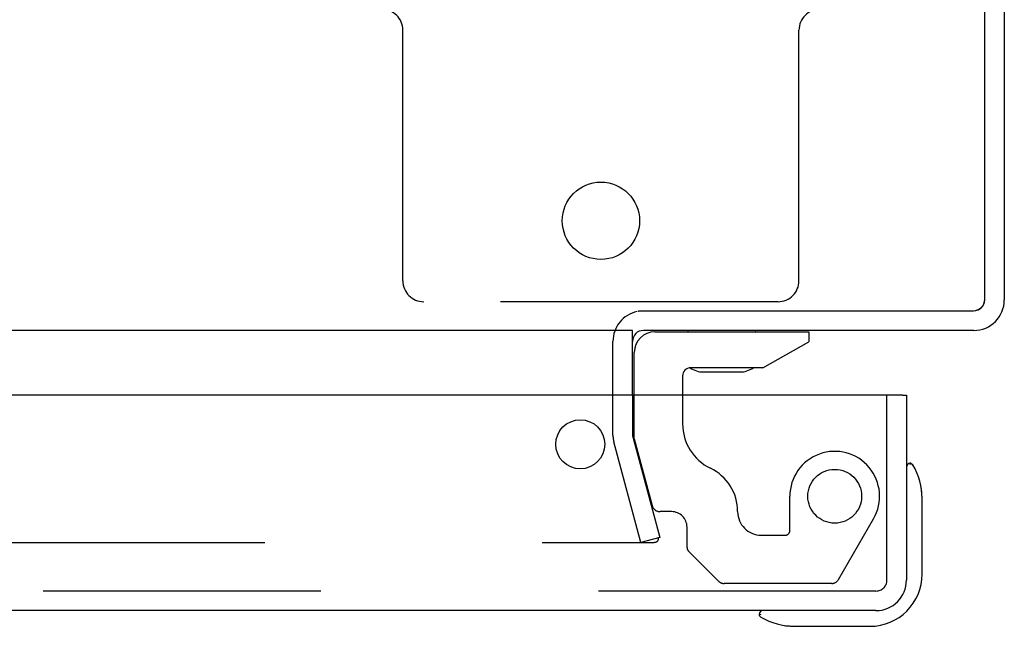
# Model space of a CAD drawing. Header units: inches. Extents: x 0 to 193, y 0 to 125.
# Tile 88 of 99: x 123.53 to 127.3, y 94.14 to 96.47. Entities that reach past the tile are written whole.
import ezdxf

# ---------------------------------------------------------------- set-up
doc = ezdxf.new("R2010")
doc.units = ezdxf.units.IN
doc.header["$LTSCALE"] = 10.63801
doc.header["$MEASUREMENT"] = 0
doc.linetypes.add('HIDDEN', pattern=[0.2, 0.1, -0.1])
doc.layers.get('0').update_dxf_attribs({"linetype": 'CONTINUOUS'})
doc.layers.add('DEFAULT_2', color=8, linetype='HIDDEN')
doc.layers.add('EXD_ENCLOSURE_DOOR_ASSEMBLY', color=7, linetype='CONTINUOUS')

msp = doc.modelspace()

# ---------------------------------------------------------------- linework, layer by layer
at = {"color": 3, "linetype": 'Continuous'}
for p, q in [((127.2247, 95.3956), (127.2247, 113.2756)), ((127.2997, 113.2126), (127.2997, 95.3926)), ((125.8977, 95.3506), (127.1797, 95.3506)), ((125.8747, 95.2756), (114.9747, 95.2756)), ((125.8747, 95.0276), (125.8747, 95.2756)), ((127.1827, 95.2756), (125.9167, 95.2756))]:
    msp.add_line(p, q, dxfattribs=at)
at = {"color": 7, "linetype": 'Continuous'}
msp.add_line((125.8962, 95.3493), (125.897, 95.3495), dxfattribs=at)
msp.add_lwpolyline([(125.897, 95.3495), (125.8977, 95.3498), (125.8983, 95.35), (125.899, 95.3502), (125.8996, 95.3504), (125.9002, 95.3505), (125.9007, 95.3506), (125.9012, 95.3506)], dxfattribs=at)
at = {"color": 3, "linetype": 'Continuous'}
for centre, radius, start, end in [((127.1797, 95.3956), 0.045, 270, 360), ((127.1827, 95.3926), 0.117, 270, 360), ((125.9167, 95.2336), 0.042, 90, 180)]:
    msp.add_arc(centre, radius, start, end, dxfattribs=at)
at = {"color": 7, "linetype": 'Continuous'}
msp.add_arc((127.1827, 95.3926), 0.042, 270, 360, dxfattribs=at)
at = {"layer": 'DEFAULT_2', "color": 8, "linetype": 'HIDDEN'}
for p, q in [((124.9947, 95.4656), (124.9947, 96.4256)), ((126.5127, 95.4656), (126.5127, 96.4256)), ((126.4327, 95.3856), (125.0747, 95.3856)), ((125.7997, 94.875), (125.7997, 95.2336)), ((125.8747, 95.0276), (125.8747, 94.875)), ((125.8755, 94.8685), (125.979, 94.4824)), ((125.9065, 94.463), (125.8031, 94.8491)), ((114.8909, 94.463), (125.9584, 94.463)), ((125.979, 94.4824), (125.9065, 94.463))]:
    msp.add_line(p, q, dxfattribs=at)
for points in [[(125.9734, 94.4775), (125.9734, 94.4767), (125.9732, 94.4752), (125.9729, 94.4738), (125.9724, 94.4724), (125.9718, 94.471), (125.9711, 94.4698), (125.9702, 94.4686), (125.9692, 94.4675), (125.9681, 94.4665), (125.9669, 94.4656), (125.9656, 94.4648), (125.9643, 94.4641), (125.9629, 94.4636), (125.9614, 94.4633), (125.9599, 94.4631), (125.9584, 94.463)], [(125.9729, 94.481), (125.9732, 94.4796), (125.9734, 94.4781), (125.9734, 94.4775)]]:
    msp.add_lwpolyline(points, dxfattribs=at)
msp.add_circle((125.7537, 95.6956), 0.148, dxfattribs=at)
for centre, radius, start, end in [((124.9147, 96.4256), 0.08, 0, 90), ((126.5927, 96.4256), 0.08, 90, 180), ((125.0747, 95.4656), 0.08, 180, 270), ((126.4327, 95.4656), 0.08, 270, 360), ((125.9167, 95.2336), 0.117, 101.8214, 180), ((125.8997, 94.875), 0.1, 180, 195), ((125.8997, 94.875), 0.025, 180, 195)]:
    msp.add_arc(centre, radius, start, end, dxfattribs=at)
at = {"layer": 'EXD_ENCLOSURE_DOOR_ASSEMBLY', "color": 7, "linetype": 'Continuous'}
for p, q in [((125.9607, 95.2706), (126.5507, 95.2706)), ((126.0869, 95.2756), (126.0862, 95.2706)), ((126.3454, 95.2756), (126.3462, 95.2706)), ((126.5507, 95.2706), (126.5507, 95.2316)), ((126.3747, 95.1326), (126.5507, 95.2316)), ((125.8817, 95.0276), (125.8817, 95.1916)), ((126.3747, 95.1326), (126.0977, 95.1326)), ((126.0667, 95.1016), (126.0667, 95.0276)), ((126.1462, 95.1166), (126.2862, 95.1166)), ((126.9097, 95.0276), (126.9247, 95.0276)), ((126.9388, 94.7645), (126.9384, 94.7658)), ((126.9397, 94.7608), (126.9388, 94.7645)), ((126.9847, 94.632), (126.9818, 94.6699)), ((126.9847, 94.3426), (126.9847, 94.632)), ((126.3598, 94.1893), (126.3599, 94.1892)), ((126.4574, 94.1455), (126.4953, 94.1426)), ((126.4953, 94.1426), (126.7847, 94.1426))]:
    msp.add_line(p, q, dxfattribs=at)
at = {"layer": 'EXD_ENCLOSURE_DOOR_ASSEMBLY', "color": 3, "linetype": 'Continuous'}
for p, q in [((126.9097, 95.0276), (114.4897, 95.0276)), ((126.9247, 95.0276), (126.9247, 94.3196)), ((126.8077, 94.2026), (114.5917, 94.2026))]:
    msp.add_line(p, q, dxfattribs=at)
at = {"layer": 'EXD_ENCLOSURE_DOOR_ASSEMBLY', "color": 8, "linetype": 'HIDDEN'}
for p, q in [((125.8817, 94.8606), (125.8817, 95.0276)), ((126.0667, 95.0276), (126.0667, 94.9176)), ((126.8497, 94.3196), (126.8497, 95.0276)), ((125.8817, 94.8606), (125.9503, 94.6046)), ((126.4777, 94.5076), (126.4777, 94.6406)), ((126.0247, 94.5816), (125.9802, 94.5816)), ((126.6641, 94.3216), (126.7986, 94.5546)), ((126.0837, 94.4446), (126.0837, 94.5226)), ((126.3677, 94.4916), (126.4617, 94.4916)), ((126.0895, 94.4305), (126.2046, 94.3154)), ((126.6381, 94.3066), (126.2258, 94.3066)), ((126.8077, 94.2776), (114.5917, 94.2776))]:
    msp.add_line(p, q, dxfattribs=at)
at = {"layer": 'EXD_ENCLOSURE_DOOR_ASSEMBLY', "color": 7, "linetype": 'Continuous'}
for points in [[(126.9384, 94.7658), (126.938, 94.7673), (126.938, 94.7675)], [(126.3599, 94.1892), (126.3615, 94.1888), (126.3628, 94.1885), (126.3664, 94.1876)]]:
    msp.add_lwpolyline(points, dxfattribs=at)
at = {"layer": 'EXD_ENCLOSURE_DOOR_ASSEMBLY', "color": 3, "linetype": 'Continuous'}
msp.add_circle((125.6747, 94.8396), 0.094, dxfattribs=at)
at = {"layer": 'EXD_ENCLOSURE_DOOR_ASSEMBLY', "color": 8, "linetype": 'HIDDEN'}
msp.add_circle((126.6497, 94.6406), 0.103, dxfattribs=at)
at = {"layer": 'EXD_ENCLOSURE_DOOR_ASSEMBLY', "color": 7, "linetype": 'Continuous'}
for centre, radius, start, end in [((125.9607, 95.1916), 0.079, 90, 180), ((126.0977, 95.1016), 0.031, 90, 180), ((126.1462, 95.2066), 0.09, 235.5666, 270), ((126.2862, 95.2066), 0.09, 270, 304.6434), ((126.9397, 94.7526), 0.015, 96.3796, 180), ((126.9363, 94.7526), 0.015, 30.8899, 83.6204), ((126.7347, 94.632), 0.25, 0, 30.8899), ((126.7847, 94.3426), 0.2, 270, 360), ((126.3747, 94.1876), 0.015, 90, 173.6204), ((126.3747, 94.1909), 0.015, 186.3796, 239.1101), ((126.4953, 94.3926), 0.25, 239.1101, 270)]:
    msp.add_arc(centre, radius, start, end, dxfattribs=at)
at = {"layer": 'EXD_ENCLOSURE_DOOR_ASSEMBLY', "color": 8, "linetype": 'HIDDEN'}
for centre, radius, start, end in [((126.2547, 94.9176), 0.188, 180, 244.2582), ((126.6497, 94.6406), 0.172, 330, 180), ((126.0927, 94.5816), 0.185, 0, 64.2582), ((125.9802, 94.6126), 0.031, 195, 270), ((126.0247, 94.5226), 0.059, 0, 90), ((126.3677, 94.5816), 0.09, 180, 270), ((126.4617, 94.5076), 0.016, 270, 360), ((126.1037, 94.4446), 0.02, 180, 225), ((126.2258, 94.3366), 0.03, 225, 270), ((126.6381, 94.3366), 0.03, 270, 330), ((126.8077, 94.3196), 0.042, 270, 360)]:
    msp.add_arc(centre, radius, start, end, dxfattribs=at)
at = {"layer": 'EXD_ENCLOSURE_DOOR_ASSEMBLY', "color": 3, "linetype": 'Continuous'}
msp.add_arc((126.8077, 94.3196), 0.117, 270, 360, dxfattribs=at)

doc.saveas('drawing.dxf')
